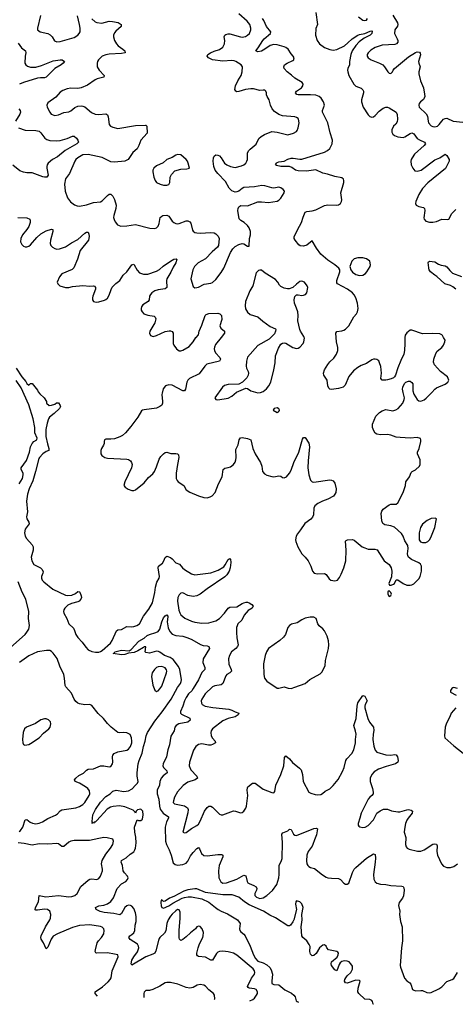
# Model space of a CAD drawing. Header units: inches. Extents: x 1449094 to 1618372, y 389908 to 534307.
# Tile 148 of 256: x 1521086 to 1526066, y 392387 to 403627. Entities that reach past the tile are written whole.
import ezdxf

# ---------------------------------------------------------------- set-up
doc = ezdxf.new("R2010")
doc.units = ezdxf.units.IN
doc.header["$MEASUREMENT"] = 0
doc.layers.add('B5329', color=7, linetype='Continuous')
doc.layers.add('B5420', color=7, linetype='Continuous')

msp = doc.modelspace()

# ---------------------------------------------------------------- linework, layer by layer
at = {"layer": 'B5329', "color": 5}
for points, elevation in [([(1523388, 400000), (1523323, 399917), (1523313, 399890), (1523311, 399870), (1523314, 399850), (1523325, 399825), (1523374, 399770), (1523382, 399750), (1523371, 399730), (1523227, 399693), (1523203, 399670), (1523137, 399583), (1523029, 399530), (1523010, 399510), (1522998, 399490), (1522982, 399410), (1522970, 399390), (1522950, 399390), (1522830, 399454), (1522790, 399460), (1522754, 399446), (1522728, 399412), (1522715, 399365), (1522712, 399348), (1522720, 399270), (1522718, 399250), (1522710, 399228), (1522690, 399210), (1522650, 399191), (1522508, 399172), (1522492, 399168), (1522480, 399160), (1522437, 399090), (1522358, 398982), (1522297, 398910), (1522261, 398879), (1522230, 398863), (1522170, 398843), (1522130, 398838), (1522070, 398838), (1522056, 398830), (1522051, 398810), (1522052, 398788), (1522046, 398770), (1522020, 398730), (1522014, 398710), (1522015, 398670), (1522025, 398650), (1522059, 398630), (1522090, 398621), (1522310, 398610), (1522330, 398605), (1522353, 398590), (1522365, 398570), (1522371, 398550), (1522365, 398510), (1522287, 398350), (1522278, 398310), (1522292, 398290), (1522327, 398267), (1522370, 398251), (1522390, 398251), (1522410, 398261), (1522510, 398339), (1522560, 398400), (1522610, 398444), (1522627, 398470), (1522650, 398521), (1522680, 398610), (1522699, 398641), (1522729, 398671), (1522750, 398684), (1522770, 398689), (1522816, 398676), (1522870, 398676), (1522890, 398670), (1522900, 398660), (1522906, 398630), (1522889, 398550), (1522877, 398450), (1522877, 398390), (1522885, 398365), (1522899, 398350), (1522963, 398310), (1522990, 398259), (1523030, 398233), (1523131, 398190), (1523190, 398172), (1523230, 398168), (1523262, 398178), (1523288, 398192), (1523321, 398230), (1523358, 398330), (1523400, 398410), (1523414, 398490), (1523430, 398506), (1523470, 398513), (1523496, 398524), (1523530, 398550), (1523550, 398574), (1523559, 398601), (1523562, 398630), (1523559, 398722), (1523585, 398775), (1523596, 398830), (1523610, 398853), (1523630, 398856), (1523690, 398845), (1523730, 398830), (1523750, 398730), (1523780, 398670), (1523839, 398570), (1523853, 398530), (1523862, 398470), (1523883, 398443), (1523910, 398426), (1523969, 398411), (1523990, 398408), (1524050, 398421), (1524070, 398414), (1524090, 398399), (1524110, 398397), (1524136, 398410), (1524170, 398450), (1524190, 398484), (1524221, 398570), (1524279, 398690), (1524321, 398839), (1524330, 398858), (1524350, 398856), (1524390, 398793), (1524400, 398750), (1524384, 398590), (1524381, 398510), (1524390, 398431), (1524410, 398370), (1524430, 398352), (1524450, 398347), (1524630, 398372), (1524650, 398370), (1524670, 398362), (1524690, 398335), (1524704, 398270), (1524699, 398230), (1524690, 398210), (1524672, 398188), (1524610, 398154), (1524548, 398132), (1524495, 398105), (1524462, 398078), (1524450, 398050), (1524445, 397975), (1524434, 397946), (1524415, 397925), (1524346, 397874), (1524298, 397802), (1524261, 397759), (1524246, 397730), (1524240, 397690), (1524242, 397670), (1524264, 397610), (1524310, 397530), (1524350, 397490), (1524382, 397450), (1524414, 397390), (1524434, 397330), (1524454, 397310), (1524490, 397301), (1524570, 397306), (1524590, 397293), (1524623, 397243), (1524642, 397230), (1524690, 397221), (1524719, 397230), (1524742, 397258), (1524762, 397298), (1524792, 397368), (1524814, 397450), (1524819, 397570), (1524810, 397672), (1524818, 397682), (1524832, 397688), (1524890, 397693), (1524910, 397686), (1525003, 397610), (1525030, 397596), (1525070, 397584), (1525144, 397584), (1525173, 397573), (1525251, 397450), (1525310, 397407), (1525333, 397370), (1525342, 397330), (1525335, 397265), (1525306, 397190), (1525312, 397172), (1525332, 397172), (1525359, 397181), (1525370, 397192), (1525390, 397231), (1525410, 397231), (1525470, 397190), (1525510, 397173), (1525550, 397170), (1525570, 397175), (1525590, 397186), (1525624, 397216), (1525650, 397245), (1525664, 397270), (1525678, 397330), (1525681, 397370), (1525678, 397390), (1525667, 397410), (1525650, 397425), (1525565, 397465), (1525532, 397492), (1525523, 397510), (1525520, 397530), (1525527, 397590), (1525523, 397623), (1525490, 397676), (1525470, 397730), (1525450, 397760), (1525370, 397832), (1525330, 397848), (1525259, 397859), (1525236, 397876), (1525225, 397905), (1525219, 397990), (1525225, 398015), (1525240, 398040), (1525310, 398090), (1525330, 398097), (1525390, 398097), (1525410, 398111), (1525470, 398230), (1525498, 398310), (1525502, 398350), (1525542, 398410), (1525562, 398458), (1525572, 398470), (1525611, 398489), (1525656, 398530), (1525663, 398550), (1525663, 398603), (1525632, 398670), (1525632, 398688), (1525654, 398730), (1525672, 398812), (1525672, 398832), (1525666, 398846), (1525630, 398857), (1525550, 398850), (1525436, 398856), (1525390, 398862), (1525330, 398882), (1525290, 398890), (1525210, 398889), (1525170, 398895), (1525148, 398908), (1525133, 398933), (1525120, 398970), (1525120, 399010), (1525158, 399102), (1525198, 399142), (1525230, 399160), (1525270, 399175), (1525350, 399163), (1525387, 399173), (1525414, 399190), (1525465, 399250), (1525481, 399290), (1525484, 399310), (1525469, 399370), (1525464, 399410), (1525467, 399430), (1525485, 399475), (1525502, 399490), (1525530, 399499), (1525550, 399499), (1525570, 399485), (1525579, 399470), (1525582, 399390), (1525591, 399350), (1525631, 399290), (1525650, 399276), (1525670, 399272), (1525710, 399289), (1525733, 399307), (1525797, 399370), (1525830, 399410), (1525850, 399426), (1525950, 399467), (1525982, 399490), (1525990, 399510), (1525975, 399550), (1525897, 399610), (1525828, 399688), (1525816, 399716), (1525819, 399750), (1525843, 399817), (1525859, 399841), (1525910, 399886), (1525930, 399910), (1525947, 399950), (1525948, 399970), (1525931, 400000)], 620), ([(1522841, 400000), (1522839, 399930), (1522848, 399910), (1522880, 399870), (1522910, 399847), (1522930, 399847), (1522950, 399854), (1523025, 399895), (1523070, 399950), (1523101, 399999), (1523102, 400000)], 620), ([(1523958, 400000), (1523940, 399980), (1523810, 399909), (1523690, 399773), (1523678, 399730), (1523675, 399670), (1523679, 399650), (1523699, 399610), (1523703, 399590), (1523699, 399570), (1523681, 399539), (1523633, 399487), (1523593, 399467), (1523470, 399464), (1523429, 399451), (1523406, 399430), (1523318, 399310), (1523330, 399292), (1523350, 399286), (1523470, 399305), (1523510, 399328), (1523566, 399374), (1523670, 399419), (1523690, 399416), (1523730, 399390), (1523810, 399368), (1523838, 399370), (1523870, 399384), (1523906, 399414), (1523934, 399446), (1523958, 399490), (1523991, 399630), (1524005, 399710), (1524012, 399790), (1524043, 399877), (1524070, 399921), (1524090, 399935), (1524110, 399939), (1524130, 399933), (1524210, 399885), (1524250, 399875), (1524270, 399878), (1524290, 399888), (1524327, 399930), (1524336, 399950), (1524341, 399990), (1524337, 400000)], 640), ([(1525489, 400000), (1525487, 399990), (1525490, 399930), (1525486, 399850), (1525478, 399810), (1525442, 399738), (1525407, 399653), (1525384, 399570), (1525372, 399550), (1525360, 399540), (1525333, 399527), (1525290, 399514), (1525270, 399510), (1525229, 399510), (1525215, 399530), (1525222, 399590), (1525213, 399667), (1525201, 399710), (1525190, 399732), (1525170, 399748), (1525150, 399752), (1525130, 399751), (1525110, 399743), (1525050, 399702), (1524990, 399679), (1524950, 399657), (1524901, 399619), (1524847, 399553), (1524805, 399455), (1524783, 399430), (1524730, 399416), (1524650, 399406), (1524630, 399410), (1524620, 399420), (1524610, 399448), (1524601, 399510), (1524563, 399570), (1524558, 399590), (1524570, 399630), (1524607, 399690), (1524630, 399720), (1524677, 399763), (1524706, 399810), (1524723, 399850), (1524724, 399884), (1524707, 399950), (1524704, 400000)], 620), ([(1521048, 399648), (1521113, 399550), (1521158, 399498), (1521170, 399472), (1521190, 399454), (1521210, 399474), (1521230, 399472), (1521290, 399398), (1521298, 399378), (1521315, 399355), (1521366, 399310), (1521394, 399270), (1521394, 399250), (1521424, 399224), (1521450, 399225), (1521490, 399238), (1521509, 399251), (1521530, 399251), (1521550, 399222), (1521552, 399210), (1521542, 399190), (1521480, 399130), (1521429, 399091), (1521416, 399070), (1521399, 399021), (1521385, 398950), (1521385, 398870), (1521404, 398784), (1521421, 398730), (1521420, 398710), (1521390, 398698), (1521350, 398669), (1521312, 398630), (1521304, 398616), (1521268, 398470), (1521236, 398364), (1521195, 398270), (1521174, 398210), (1521165, 398130), (1521175, 398010), (1521166, 397950), (1521170, 397927), (1521193, 397890), (1521195, 397870), (1521150, 397812), (1521142, 397770), (1521150, 397730), (1521164, 397704), (1521228, 397630), (1521239, 397610), (1521240, 397570), (1521217, 397490), (1521225, 397450), (1521250, 397406), (1521324, 397370), (1521345, 397350), (1521355, 397325), (1521353, 397310), (1521335, 397270), (1521335, 397250), (1521344, 397230), (1521361, 397210), (1521465, 397125), (1521610, 397056), (1521630, 397052), (1521682, 397058), (1521723, 397077), (1521750, 397099), (1521770, 397095), (1521773, 397090), (1521791, 397049), (1521793, 397030), (1521785, 397010), (1521767, 396990), (1521750, 396981), (1521677, 396963), (1521638, 396942), (1521604, 396910), (1521592, 396890), (1521588, 396870), (1521592, 396850), (1521624, 396790), (1521649, 396730), (1521701, 396681), (1521715, 396655), (1521730, 396609), (1521750, 396575), (1521799, 396519), (1521842, 396462), (1521870, 396433), (1521910, 396414), (1521954, 396406), (1521990, 396407), (1522010, 396413), (1522030, 396426), (1522123, 396510), (1522142, 396538), (1522192, 396650), (1522210, 396662), (1522250, 396664), (1522310, 396700), (1522370, 396695), (1522390, 396699), (1522425, 396710), (1522455, 396730), (1522503, 396817), (1522564, 396896), (1522605, 396970), (1522633, 397087), (1522639, 397150), (1522656, 397204), (1522682, 397250), (1522686, 397270), (1522670, 397370), (1522673, 397387), (1522718, 397422), (1522736, 397450), (1522751, 397489), (1522770, 397501), (1522810, 397487), (1522831, 397471), (1522870, 397425), (1522914, 397410), (1522949, 397369), (1522970, 397352), (1523050, 397301), (1523090, 397288), (1523273, 397313), (1523357, 397343), (1523419, 397381), (1523437, 397403), (1523470, 397465), (1523490, 397477), (1523496, 397470), (1523500, 397430), (1523493, 397370), (1523480, 397330), (1523455, 397290), (1523430, 397266), (1523230, 397130), (1523151, 397069), (1523112, 397048), (1523070, 397042), (1523010, 397052), (1522950, 397082), (1522930, 397080), (1522910, 397062), (1522895, 397030), (1522891, 396990), (1522906, 396886), (1522916, 396856), (1522930, 396832), (1522976, 396796), (1523050, 396760), (1523090, 396749), (1523170, 396737), (1523250, 396741), (1523330, 396766), (1523370, 396789), (1523429, 396850), (1523470, 396909), (1523490, 396922), (1523570, 396923), (1523630, 396962), (1523650, 396971), (1523676, 396976), (1523690, 396976), (1523710, 396968), (1523741, 396950), (1523757, 396930), (1523743, 396910), (1523699, 396881), (1523652, 396830), (1523624, 396770), (1523581, 396730), (1523571, 396709), (1523566, 396690), (1523563, 396630), (1523567, 396570), (1523583, 396490), (1523581, 396479), (1523578, 396470), (1523558, 396450), (1523508, 396410), (1523485, 396370), (1523473, 396330), (1523476, 396270), (1523504, 396210), (1523508, 396190), (1523490, 396170), (1523455, 396150), (1523443, 396137), (1523410, 396048), (1523388, 396032), (1523318, 396022), (1523290, 396010), (1523208, 395932), (1523168, 395870), (1523162, 395850), (1523164, 395824), (1523171, 395810), (1523207, 395790), (1523295, 395775), (1523476, 395756), (1523510, 395746), (1523550, 395724), (1523591, 395710), (1523585, 395690), (1523551, 395670), (1523470, 395650), (1523410, 395622), (1523290, 395530), (1523276, 395510), (1523270, 395490), (1523276, 395450), (1523290, 395423), (1523320, 395390), (1523325, 395370), (1523289, 395351), (1523270, 395346), (1523245, 395345), (1523170, 395360), (1523130, 395353), (1523100, 395330), (1523073, 395287), (1523027, 395150), (1523023, 395110), (1523043, 395063), (1523113, 394990), (1523119, 394970), (1523091, 394950), (1523010, 394924), (1522954, 394886), (1522889, 394811), (1522855, 394750), (1522843, 394710), (1522842, 394690), (1522856, 394676), (1522971, 394651), (1523004, 394630), (1523013, 394610), (1523008, 394572), (1522952, 394350), (1522970, 394345), (1522990, 394348), (1523050, 394394), (1523110, 394426), (1523130, 394442), (1523150, 394477), (1523199, 394590), (1523230, 394632), (1523250, 394647), (1523270, 394648), (1523290, 394637), (1523370, 394559), (1523390, 394551), (1523410, 394551), (1523530, 394595), (1523553, 394593), (1523610, 394571), (1523630, 394576), (1523650, 394591), (1523670, 394625), (1523678, 394650), (1523693, 394770), (1523687, 394833), (1523690, 394858), (1523696, 394870), (1523749, 394910), (1523778, 394910), (1523870, 394844), (1523970, 394803), (1523990, 394801), (1524003, 394817), (1524016, 394890), (1524072, 395010), (1524104, 395110), (1524115, 395205), (1524130, 395224), (1524170, 395190), (1524206, 395146), (1524283, 395083), (1524302, 395062), (1524318, 395010), (1524328, 394930), (1524390, 394807), (1524415, 394795), (1524463, 394783), (1524490, 394779), (1524530, 394781), (1524548, 394792), (1524579, 394821), (1524632, 394848), (1524670, 394884), (1524726, 394954), (1524776, 395044), (1524796, 395090), (1524816, 395170), (1524825, 395190), (1524884, 395250), (1524905, 395290), (1524926, 395370), (1524924, 395410), (1524931, 395470), (1524926, 395506), (1524907, 395570), (1524931, 395650), (1524943, 395790), (1524951, 395830), (1525010, 395912), (1525030, 395906), (1525059, 395850), (1525035, 395810), (1525031, 395790), (1525032, 395770), (1525064, 395650), (1525086, 395606), (1525132, 395550), (1525134, 395514), (1525126, 395470), (1525123, 395410), (1525134, 395334), (1525148, 395288), (1525170, 395264), (1525270, 395236), (1525328, 395232), (1525370, 395239), (1525390, 395235), (1525404, 395210), (1525414, 395170), (1525407, 395150), (1525381, 395130), (1525277, 395103), (1525189, 395071), (1525139, 395041), (1525112, 395010), (1525094, 394970), (1525093, 394930), (1525120, 394850), (1525128, 394810), (1525125, 394790), (1525113, 394770), (1525087, 394750), (1525070, 394729), (1524991, 394570), (1524976, 394510), (1524954, 394450), (1524956, 394430), (1524962, 394422), (1524974, 394414), (1525010, 394406), (1525034, 394410), (1525070, 394428), (1525130, 394493), (1525170, 394570), (1525205, 394595), (1525245, 394615), (1525290, 394615), (1525336, 394597), (1525410, 394582), (1525430, 394582), (1525510, 394607), (1525530, 394609), (1525562, 394602), (1525576, 394590), (1525572, 394570), (1525527, 394513), (1525513, 394487), (1525498, 394450), (1525485, 394385), (1525483, 394350), (1525502, 394290), (1525498, 394210), (1525503, 394183), (1525515, 394170), (1525538, 394158), (1525635, 394135), (1525670, 394134), (1525710, 394150), (1525810, 394215), (1525830, 394220), (1525850, 394215), (1525857, 394197), (1525855, 394130), (1525861, 394090), (1525908, 393990), (1525930, 393965), (1525950, 393955), (1525970, 393950), (1526010, 393950), (1526050, 393959), (1526090, 393990)], 580), ([(1521082, 398330), (1521117, 398390), (1521127, 398430), (1521125, 398450), (1521105, 398490), (1521104, 398510), (1521165, 398595), (1521197, 398690), (1521211, 398749), (1521230, 398790), (1521250, 398811), (1521281, 398830), (1521284, 398836), (1521287, 398850), (1521258, 398910), (1521259, 398970), (1521241, 399070), (1521192, 399230), (1521103, 399423), (1521048, 399508)], 580), ([(1520982, 396458), (1521150, 396610), (1521170, 396633), (1521191, 396670), (1521199, 396710), (1521187, 396790), (1521192, 396872), (1521155, 397010), (1521115, 397090), (1521070, 397210)], 580), ([(1523718, 392428), (1523750, 392441), (1523770, 392458), (1523794, 392490), (1523804, 392510), (1523806, 392530), (1523790, 392555), (1523770, 392565), (1523711, 392571), (1523699, 392579), (1523692, 392590), (1523735, 392685), (1523769, 392730), (1523775, 392750), (1523772, 392770), (1523756, 392790), (1523570, 392949), (1523530, 392970), (1523470, 392987), (1523407, 392993), (1523370, 392990), (1523350, 392980), (1523335, 392965), (1523290, 392892), (1523270, 392890), (1523210, 392925), (1523131, 392931), (1523119, 392939), (1523112, 392950), (1523113, 392970), (1523127, 393033), (1523142, 393078), (1523180, 393150), (1523185, 393170), (1523187, 393207), (1523172, 393250), (1523150, 393276), (1523130, 393278), (1523111, 393270), (1523096, 393250), (1523038, 393202), (1522990, 393155), (1522950, 393125), (1522930, 393116), (1522921, 393121), (1522912, 393132), (1522910, 393146), (1522909, 393230), (1522921, 393370), (1522919, 393439), (1522910, 393465), (1522890, 393467), (1522870, 393455), (1522830, 393417), (1522810, 393394), (1522784, 393350), (1522767, 393310), (1522756, 393224), (1522742, 393198), (1522690, 393151), (1522678, 393130), (1522643, 392997), (1522630, 392972), (1522610, 392958), (1522530, 392930), (1522370, 392833), (1522360, 392850), (1522368, 392890), (1522391, 392930), (1522435, 392985), (1522450, 393030), (1522446, 393050), (1522432, 393072), (1522350, 393126), (1522336, 393150), (1522346, 393170), (1522370, 393182), (1522390, 393202), (1522402, 393230), (1522406, 393290), (1522417, 393330), (1522419, 393390), (1522411, 393430), (1522390, 393480), (1522370, 393508), (1522355, 393515), (1522330, 393517), (1522310, 393511), (1522288, 393490), (1522250, 393422), (1522230, 393408), (1522162, 393422), (1522053, 393433), (1522005, 393445), (1521959, 393470), (1521953, 393490), (1521991, 393509), (1522050, 393519), (1522090, 393533), (1522130, 393560), (1522159, 393601), (1522199, 393710), (1522250, 393761), (1522299, 393790), (1522318, 393810), (1522325, 393830), (1522320, 393850), (1522286, 393886), (1522270, 393910), (1522263, 393970), (1522248, 394010), (1522250, 394025), (1522252, 394030), (1522303, 394057), (1522350, 394102), (1522390, 394127), (1522404, 394150), (1522411, 394170), (1522419, 394230), (1522416, 394296), (1522403, 394350), (1522398, 394410), (1522430, 394491), (1522445, 394485), (1522470, 394486), (1522490, 394501), (1522498, 394550), (1522493, 394593), (1522484, 394604), (1522470, 394613), (1522435, 394605), (1522419, 394590), (1522410, 394569), (1522403, 394583), (1522382, 394602), (1522290, 394642), (1522229, 394651), (1522155, 394645), (1522123, 394637), (1522086, 394614), (1521970, 394485), (1521950, 394467), (1521936, 394464), (1521930, 394455), (1521922, 394458), (1521910, 394449), (1521918, 394462), (1521915, 394475), (1521924, 394550), (1521952, 394610), (1522010, 394693), (1522070, 394759), (1522119, 394790), (1522150, 394818), (1522190, 394830), (1522276, 394816), (1522330, 394824), (1522372, 394848), (1522409, 394890), (1522435, 394910), (1522440, 394930), (1522430, 394990), (1522430, 395030), (1522440, 395130), (1522451, 395170), (1522485, 395255), (1522500, 395330), (1522521, 395390), (1522533, 395450), (1522546, 395490), (1522630, 395619), (1522716, 395724), (1522818, 395870), (1522890, 396005), (1522926, 396050), (1522934, 396070), (1522935, 396090), (1522917, 396210), (1522901, 396241), (1522841, 396321), (1522806, 396346), (1522741, 396370), (1522690, 396408), (1522674, 396414), (1522650, 396417), (1522570, 396397), (1522530, 396402), (1522522, 396410), (1522527, 396467), (1522510, 396469), (1522501, 396459), (1522438, 396422), (1522396, 396404), (1522330, 396395), (1522290, 396379), (1522250, 396376), (1522155, 396390), (1522166, 396394), (1522174, 396410), (1522250, 396429), (1522337, 396423), (1522362, 396438), (1522447, 396533), (1522510, 396566), (1522544, 396596), (1522570, 396610), (1522642, 396630), (1522670, 396643), (1522690, 396670), (1522710, 396751), (1522730, 396799), (1522750, 396822), (1522770, 396831), (1522779, 396819), (1522780, 396810), (1522772, 396752), (1522784, 396684), (1522801, 396641), (1522830, 396612), (1522870, 396596), (1522950, 396590), (1523010, 396570), (1523055, 396550), (1523153, 396493), (1523183, 396483), (1523230, 396478), (1523250, 396471), (1523258, 396450), (1523182, 396330), (1523181, 396290), (1523203, 396230), (1523201, 396210), (1523170, 396173), (1523132, 396090), (1523070, 395992), (1523053, 395967), (1523016, 395930), (1522990, 395890), (1522970, 395850), (1522951, 395789), (1522923, 395730), (1522926, 395710), (1522938, 395698), (1523033, 395653), (1523034, 395630), (1523010, 395607), (1522905, 395590), (1522874, 395570), (1522861, 395550), (1522851, 395509), (1522814, 395446), (1522799, 395350), (1522780, 395290), (1522765, 395210), (1522725, 395130), (1522724, 395110), (1522731, 395090), (1522770, 395050), (1522773, 395030), (1522725, 394995), (1522704, 394970), (1522690, 394930), (1522684, 394890), (1522659, 394830), (1522659, 394790), (1522678, 394730), (1522684, 394650), (1522694, 394614), (1522728, 394568), (1522787, 394527), (1522788, 394510), (1522766, 394470), (1522751, 394409), (1522754, 394250), (1522765, 394210), (1522797, 394150), (1522819, 394090), (1522841, 394001), (1522863, 393983), (1522890, 393975), (1522950, 393984), (1522990, 393999), (1523010, 394021), (1523040, 394080), (1523070, 394121), (1523110, 394165), (1523130, 394178), (1523142, 394162), (1523163, 394110), (1523190, 394087), (1523230, 394083), (1523350, 394098), (1523396, 394096), (1523408, 394088), (1523408, 394070), (1523367, 393970), (1523358, 393910), (1523364, 393830), (1523385, 393785), (1523410, 393770), (1523450, 393772), (1523570, 393816), (1523650, 393859), (1523670, 393855), (1523685, 393790), (1523695, 393775), (1523710, 393764), (1523764, 393744), (1523788, 393728), (1523796, 393710), (1523793, 393690), (1523774, 393650), (1523776, 393630), (1523794, 393610), (1523830, 393594), (1523870, 393601), (1523912, 393628), (1523976, 393684), (1524024, 393756), (1524050, 393831), (1524054, 393870), (1524051, 393950), (1524054, 393970), (1524081, 394030), (1524085, 394050), (1524092, 394232), (1524082, 394330), (1524095, 394345), (1524152, 394368), (1524170, 394386), (1524190, 394382), (1524216, 394330), (1524230, 394318), (1524250, 394313), (1524450, 394393), (1524478, 394398), (1524490, 394391), (1524480, 394320), (1524455, 394265), (1524439, 394210), (1524429, 394190), (1524384, 394130), (1524369, 394090), (1524365, 394025), (1524370, 393990), (1524381, 393970), (1524390, 393959), (1524410, 393947), (1524455, 393935), (1524546, 393866), (1524590, 393839), (1524610, 393831), (1524650, 393825), (1524730, 393823), (1524753, 393813), (1524791, 393770), (1524810, 393759), (1524830, 393759), (1524850, 393771), (1524890, 393891), (1524911, 393929), (1524929, 393950), (1525050, 394054), (1525130, 394103), (1525150, 394098), (1525154, 394054), (1525150, 394010), (1525130, 393870), (1525136, 393816), (1525150, 393784), (1525170, 393770), (1525210, 393759), (1525270, 393756), (1525330, 393742), (1525455, 393735), (1525470, 393730), (1525478, 393718), (1525482, 393690), (1525474, 393626), (1525462, 393598), (1525425, 393550), (1525415, 393515), (1525431, 393451), (1525428, 393410), (1525438, 393330), (1525457, 393270), (1525464, 393110), (1525452, 393030), (1525435, 392830), (1525438, 392810), (1525484, 392684), (1525510, 392653), (1525547, 392630), (1525558, 392618), (1525577, 392557), (1525585, 392550), (1525610, 392540), (1525670, 392545), (1525690, 392543), (1525740, 392520), (1525770, 392516), (1525790, 392521), (1525877, 392563), (1525910, 392585), (1525970, 392647), (1526030, 392670), (1526050, 392683), (1526092, 392748)], 560), ([(1521081, 394359), (1521094, 394370), (1521123, 394410), (1521150, 394494), (1521170, 394497), (1521207, 394467), (1521233, 394453), (1521270, 394448), (1521310, 394454), (1521347, 394470), (1521410, 394509), (1521496, 394544), (1521519, 394561), (1521550, 394595), (1521570, 394608), (1521730, 394629), (1521770, 394644), (1521810, 394667), (1521832, 394690), (1521879, 394770), (1521887, 394790), (1521885, 394825), (1521867, 394850), (1521838, 394870), (1521770, 394911), (1521721, 394930), (1521712, 394950), (1521727, 394970), (1521763, 394997), (1521815, 395025), (1521850, 395060), (1521870, 395071), (1521930, 395076), (1522010, 395108), (1522048, 395108), (1522110, 395097), (1522130, 395102), (1522148, 395130), (1522152, 395152), (1522149, 395211), (1522153, 395230), (1522167, 395250), (1522210, 395268), (1522310, 395287), (1522330, 395298), (1522354, 395330), (1522367, 395370), (1522368, 395390), (1522366, 395430), (1522350, 395466), (1522310, 395485), (1522270, 395490), (1522230, 395487), (1522210, 395491), (1522190, 395504), (1522131, 395550), (1522090, 395592), (1522045, 395650), (1521985, 395705), (1521910, 395797), (1521890, 395808), (1521830, 395807), (1521770, 395818), (1521750, 395826), (1521730, 395843), (1521710, 395870), (1521680, 395940), (1521614, 396010), (1521606, 396026), (1521600, 396110), (1521591, 396150), (1521545, 396245), (1521514, 396334), (1521470, 396397), (1521450, 396414), (1521430, 396424), (1521393, 396427), (1521290, 396411), (1521190, 396366), (1521085, 396290)], 580), ([(1526090, 395992), (1526050, 396005), (1526039, 396001), (1526025, 395990), (1526011, 395970), (1526011, 395950), (1526074, 395914)], 620), ([(1526073, 395770), (1526018, 395710), (1526003, 395670), (1525965, 395595), (1525950, 395550), (1525942, 395450), (1525946, 395430), (1526050, 395338), (1526154, 395254)], 620), ([(1521977, 392480), (1521949, 392510), (1521949, 392530), (1522034, 392586), (1522098, 392642), (1522122, 392670), (1522131, 392689), (1522145, 392770), (1522213, 392930), (1522209, 392950), (1522170, 392960), (1522090, 392973), (1521970, 392969), (1521956, 392976), (1521950, 392990), (1521952, 393010), (1521973, 393090), (1521987, 393113), (1522023, 393150), (1522048, 393190), (1522054, 393230), (1522047, 393250), (1522030, 393267), (1522010, 393275), (1521890, 393292), (1521770, 393288), (1521690, 393265), (1521518, 393190), (1521470, 393163), (1521448, 393132), (1521410, 393039), (1521390, 393019), (1521359, 393090), (1521332, 393130), (1521328, 393150), (1521334, 393170), (1521382, 393270), (1521432, 393350), (1521440, 393370), (1521444, 393410), (1521433, 393450), (1521405, 393470), (1521370, 393473), (1521290, 393460), (1521270, 393460), (1521265, 393465), (1521268, 393490), (1521302, 393558), (1521310, 393630), (1521385, 393615), (1521530, 393628), (1521650, 393612), (1521683, 393617), (1521717, 393630), (1521744, 393650), (1521786, 393730), (1521870, 393804), (1521890, 393815), (1521910, 393819), (1521967, 393813), (1521990, 393822), (1522011, 393849), (1522034, 393910), (1522033, 393930), (1522020, 393990), (1522028, 394030), (1522070, 394102), (1522126, 394170), (1522152, 394210), (1522160, 394250), (1522150, 394270), (1522087, 394287), (1522050, 394290), (1521990, 394281), (1521884, 394256), (1521710, 394257), (1521670, 394248), (1521650, 394238), (1521590, 394187), (1521570, 394187), (1521530, 394220), (1521510, 394224), (1521410, 394214), (1521310, 394219), (1521230, 394204), (1521136, 394224), (1521070, 394231)], 580), ([(1525129, 392387), (1525128, 392390), (1525118, 392418), (1525110, 392431), (1525090, 392443), (1525030, 392445), (1524964, 392510), (1524951, 392530), (1524955, 392570), (1524978, 392650), (1524970, 392658), (1524930, 392661), (1524830, 392626), (1524810, 392631), (1524800, 392650), (1524804, 392670), (1524813, 392690), (1524829, 392711), (1524870, 392750), (1524890, 392789), (1524890, 392822), (1524873, 392850), (1524851, 392870), (1524830, 392880), (1524797, 392883), (1524770, 392876), (1524750, 392861), (1524738, 392842), (1524712, 392768), (1524690, 392779), (1524652, 392830), (1524645, 392850), (1524649, 392870), (1524715, 392925), (1524727, 392950), (1524731, 392971), (1524723, 392983), (1524710, 392991), (1524618, 393010), (1524597, 393030), (1524590, 393051), (1524570, 393066), (1524550, 393062), (1524515, 393030), (1524474, 392966), (1524450, 392944), (1524430, 392940), (1524410, 392958), (1524404, 392990), (1524405, 393045), (1524395, 393070), (1524369, 393110), (1524322, 393150), (1524311, 393170), (1524305, 393270), (1524315, 393350), (1524312, 393412), (1524327, 393490), (1524313, 393533), (1524290, 393557), (1524252, 393568), (1524242, 393558), (1524240, 393530), (1524251, 393470), (1524219, 393350), (1524210, 393328), (1524182, 393290), (1524170, 393282), (1524150, 393282), (1524010, 393375), (1523946, 393406), (1523873, 393450), (1523710, 393522), (1523655, 393555), (1523590, 393608), (1523516, 393636), (1523410, 393636), (1523210, 393662), (1523110, 393706), (1523090, 393706), (1523008, 393692), (1522962, 393678), (1522850, 393618), (1522800, 393600), (1522750, 393565), (1522730, 393562), (1522710, 393581), (1522704, 393576), (1522700, 393550), (1522702, 393510), (1522711, 393491), (1522730, 393483), (1522790, 393510), (1522838, 393542), (1522942, 393598), (1522970, 393606), (1523014, 393614), (1523050, 393613), (1523169, 393590), (1523250, 393554), (1523326, 393490), (1523357, 393470), (1523389, 393450), (1523461, 393421), (1523576, 393350), (1523607, 393310), (1523599, 393250), (1523603, 393230), (1523614, 393214), (1523648, 393188), (1523663, 393170), (1523721, 393050), (1523758, 392950), (1523781, 392910), (1523810, 392880), (1523870, 392861), (1523910, 392838), (1523945, 392805), (1523961, 392781), (1523975, 392730), (1523967, 392650), (1523970, 392624), (1523990, 392611), (1524050, 392608), (1524118, 392550), (1524194, 392514), (1524221, 392490), (1524234, 392470), (1524246, 392426), (1524257, 392417), (1524273, 392412)], 540), ([(1523314, 392440), (1523317, 392450), (1523314, 392490), (1523303, 392510), (1523250, 392550), (1523210, 392592), (1523190, 392604), (1523148, 392612), (1523115, 392605), (1523070, 392578), (1523030, 392571), (1522990, 392580), (1522896, 392616), (1522810, 392634), (1522770, 392635), (1522750, 392630), (1522690, 392593), (1522610, 392556), (1522570, 392546), (1522530, 392544), (1522510, 392524), (1522504, 392510), (1522505, 392464)], 580)]:
    msp.add_lwpolyline(points, dxfattribs=dict(at, elevation=elevation))
for points, elevation in [([(1524030, 399195), (1523994, 399190), (1523982, 399170), (1524030, 399142), (1524046, 399150), (1524056, 399164), (1524058, 399170), (1524050, 399186)], 640), ([(1525837, 397937), (1525790, 397931), (1525744, 397910), (1525690, 397866), (1525669, 397829), (1525654, 397770), (1525651, 397690), (1525667, 397667), (1525690, 397658), (1525730, 397660), (1525750, 397668), (1525770, 397688), (1525786, 397714), (1525831, 397830), (1525849, 397929)], 620), ([(1525310, 397106), (1525298, 397102), (1525294, 397090), (1525294, 397070), (1525310, 397042), (1525330, 397054), (1525338, 397070), (1525330, 397086)], 620), ([(1524407, 396807), (1524350, 396794), (1524310, 396777), (1524259, 396741), (1524195, 396725), (1524172, 396710), (1524153, 396687), (1524124, 396610), (1524103, 396577), (1524061, 396539), (1523931, 396449), (1523908, 396412), (1523893, 396367), (1523875, 396275), (1523876, 396150), (1523886, 396110), (1523910, 396075), (1524030, 395997), (1524050, 395995), (1524110, 396012), (1524155, 395995), (1524190, 395992), (1524230, 396007), (1524350, 396049), (1524404, 396096), (1524521, 396159), (1524541, 396179), (1524580, 396250), (1524582, 396310), (1524616, 396450), (1524619, 396490), (1524616, 396536), (1524600, 396590), (1524571, 396650), (1524552, 396672), (1524508, 396708), (1524495, 396730), (1524475, 396790), (1524450, 396805)], 620), ([(1522710, 396241), (1522670, 396238), (1522650, 396230), (1522626, 396210), (1522601, 396170), (1522592, 396130), (1522609, 396030), (1522630, 395973), (1522650, 395957), (1522670, 395964), (1522690, 395987), (1522710, 396019), (1522766, 396170), (1522768, 396190), (1522765, 396205), (1522750, 396227)], 580), ([(1521390, 395645), (1521370, 395645), (1521330, 395634), (1521268, 395592), (1521166, 395550), (1521141, 395530), (1521126, 395490), (1521119, 395410), (1521121, 395370), (1521131, 395351), (1521144, 395344), (1521170, 395348), (1521190, 395351), (1521210, 395362), (1521310, 395427), (1521358, 395482), (1521421, 395530), (1521436, 395550), (1521444, 395590), (1521438, 395610), (1521415, 395635)], 620)]:
    msp.add_lwpolyline(points, close=True, dxfattribs=dict(at, elevation=elevation))
at = {"layer": 'B5420', "color": 5}
for points, elevation in [([(1521326, 403674), (1521290, 403530), (1521291, 403510), (1521321, 403490), (1521408, 403468), (1521435, 403455), (1521458, 403430), (1521485, 403385), (1521510, 403373), (1521550, 403379), (1521710, 403425), (1521750, 403449), (1521768, 403470), (1521776, 403490), (1521777, 403530), (1521772, 403570), (1521749, 403670)], 640), ([(1521910, 403638), (1521950, 403602), (1521970, 403594), (1522027, 403587), (1522110, 403609), (1522148, 403608), (1522214, 403594), (1522246, 403570), (1522246, 403550), (1522185, 403495), (1522170, 403476), (1522160, 403450), (1522159, 403430), (1522170, 403390), (1522193, 403350), (1522212, 403330), (1522267, 403290), (1522287, 403270), (1522291, 403250), (1522250, 403240), (1522108, 403232), (1522070, 403225), (1522030, 403210), (1521988, 403170), (1521977, 403150), (1521973, 403130), (1521973, 403090), (1521996, 403050), (1522051, 402990), (1522047, 402970), (1521971, 402951), (1521950, 402942), (1521860, 402880), (1521790, 402850), (1521750, 402841), (1521670, 402844), (1521630, 402836), (1521581, 402819), (1521550, 402798), (1521498, 402742), (1521410, 402677), (1521397, 402650), (1521399, 402630), (1521430, 402571), (1521448, 402550), (1521490, 402533), (1521530, 402539), (1521590, 402566), (1521650, 402576), (1521672, 402588), (1521716, 402624), (1521750, 402640), (1521790, 402644), (1521810, 402640), (1521831, 402631), (1521908, 402568), (1521950, 402549), (1521990, 402543), (1522070, 402553), (1522077, 402550), (1522090, 402539), (1522098, 402518), (1522109, 402429), (1522126, 402410), (1522150, 402398), (1522210, 402384), (1522410, 402419), (1522523, 402423), (1522530, 402421), (1522538, 402410), (1522542, 402330), (1522470, 402250), (1522450, 402189), (1522430, 402154), (1522379, 402110), (1522325, 402030), (1522290, 402011), (1522170, 401999), (1522130, 402003), (1522030, 402052), (1521870, 402086), (1521810, 402083), (1521750, 402050), (1521728, 402030), (1521717, 402010), (1521657, 401870), (1521609, 401810), (1521598, 401750), (1521608, 401670), (1521634, 401594), (1521667, 401547), (1521714, 401514), (1521742, 401502), (1521770, 401498), (1521850, 401513), (1521930, 401538), (1522010, 401548), (1522030, 401560), (1522090, 401621), (1522110, 401634), (1522130, 401635), (1522150, 401614), (1522170, 401574), (1522189, 401510), (1522186, 401470), (1522163, 401390), (1522160, 401370), (1522165, 401345), (1522178, 401318), (1522206, 401286), (1522242, 401270), (1522310, 401272), (1522410, 401289), (1522575, 401245), (1522630, 401244), (1522650, 401251), (1522670, 401270), (1522681, 401299), (1522694, 401370), (1522710, 401384), (1522724, 401390), (1522770, 401396), (1522790, 401385), (1522830, 401326), (1522848, 401310), (1522870, 401301), (1522890, 401297), (1522910, 401299), (1522990, 401330), (1523010, 401329), (1523030, 401319), (1523043, 401303), (1523063, 401223), (1523071, 401211), (1523090, 401199), (1523110, 401192), (1523150, 401190), (1523270, 401199), (1523310, 401193), (1523330, 401182), (1523356, 401156), (1523366, 401130), (1523359, 401050), (1523348, 401030), (1523285, 400975), (1523210, 400898), (1523128, 400850), (1523102, 400830), (1523085, 400810), (1523067, 400770), (1523043, 400670), (1523070, 400582), (1523090, 400567), (1523110, 400568), (1523130, 400575), (1523194, 400606), (1523270, 400618), (1523290, 400628), (1523330, 400659), (1523390, 400740), (1523420, 400790), (1523497, 400970), (1523523, 401010), (1523550, 401039), (1523590, 401061), (1523630, 401071), (1523650, 401067), (1523690, 401043), (1523710, 401042), (1523715, 401130), (1523725, 401170), (1523725, 401210), (1523710, 401250), (1523690, 401277), (1523652, 401310), (1523613, 401333), (1523595, 401355), (1523580, 401450), (1523582, 401470), (1523590, 401491), (1523614, 401506), (1523690, 401502), (1523810, 401546), (1523850, 401548), (1523930, 401540), (1524030, 401556), (1524050, 401568), (1524070, 401591), (1524109, 401650), (1524112, 401670), (1524100, 401690), (1524070, 401708), (1524050, 401713), (1523990, 401705), (1523967, 401707), (1523890, 401729), (1523854, 401734), (1523770, 401717), (1523650, 401710), (1523630, 401701), (1523590, 401670), (1523570, 401660), (1523550, 401657), (1523510, 401672), (1523482, 401702), (1523440, 401780), (1523350, 401871), (1523320, 401910), (1523305, 401950), (1523298, 402010), (1523302, 402050), (1523310, 402070), (1523330, 402084), (1523350, 402082), (1523370, 402071), (1523389, 402050), (1523429, 401989), (1523453, 401970), (1523495, 401950), (1523550, 401940), (1523623, 401957), (1523650, 401970), (1523671, 401990), (1523684, 402010), (1523690, 402030), (1523690, 402102), (1523703, 402130), (1523720, 402150), (1523790, 402205), (1523821, 402270), (1523845, 402295), (1523884, 402316), (1523970, 402349), (1524030, 402344), (1524150, 402314), (1524215, 402330), (1524249, 402350), (1524257, 402363), (1524270, 402392), (1524281, 402450), (1524275, 402490), (1524270, 402499), (1524252, 402512), (1524230, 402518), (1524090, 402530), (1524050, 402544), (1523998, 402578), (1523973, 402610), (1523953, 402650), (1523937, 402710), (1523916, 402750), (1523909, 402770), (1523909, 402790), (1523901, 402810), (1523890, 402821), (1523870, 402824), (1523830, 402818), (1523758, 402838), (1523730, 402839), (1523668, 402828), (1523590, 402806), (1523570, 402804), (1523558, 402810), (1523547, 402830), (1523554, 402870), (1523579, 402930), (1523617, 402990), (1523630, 403030), (1523635, 403090), (1523618, 403110), (1523559, 403150), (1523538, 403158), (1523510, 403160), (1523410, 403152), (1523290, 403168), (1523243, 403190), (1523229, 403210), (1523236, 403230), (1523269, 403250), (1523310, 403269), (1523370, 403287), (1523408, 403312), (1523429, 403350), (1523431, 403390), (1523425, 403430), (1523430, 403450), (1523442, 403458), (1523470, 403467), (1523490, 403466), (1523610, 403432), (1523630, 403429), (1523666, 403434), (1523692, 403450), (1523712, 403470), (1523728, 403510), (1523728, 403530), (1523716, 403570), (1523685, 403610), (1523590, 403695)], 640), ([(1524704, 400000), (1524701, 400050), (1524712, 400068), (1524770, 400074), (1524790, 400082), (1524810, 400093), (1524848, 400132), (1524905, 400235), (1524936, 400270), (1524948, 400292), (1524955, 400330), (1524947, 400390), (1524930, 400452), (1524910, 400486), (1524890, 400508), (1524832, 400550), (1524719, 400610), (1524710, 400622), (1524710, 400650), (1524744, 400750), (1524745, 400770), (1524733, 400790), (1524689, 400830), (1524610, 400881), (1524530, 400950), (1524479, 401019), (1524430, 401102), (1524367, 401053), (1524330, 401043), (1524293, 401047), (1524277, 401057), (1524235, 401110), (1524225, 401130), (1524224, 401150), (1524283, 401270), (1524308, 401312), (1524326, 401374), (1524350, 401430), (1524370, 401438), (1524430, 401445), (1524470, 401457), (1524570, 401506), (1524610, 401513), (1524711, 401509), (1524730, 401513), (1524752, 401528), (1524764, 401550), (1524768, 401572), (1524756, 401650), (1524791, 401770), (1524793, 401790), (1524786, 401806), (1524770, 401820), (1524690, 401836), (1524604, 401864), (1524550, 401875), (1524471, 401911), (1524364, 401896), (1524270, 401901), (1524240, 401910), (1524198, 401938), (1524170, 401949), (1524071, 401951), (1524021, 401961), (1524009, 401969), (1524021, 401990), (1524030, 401995), (1524050, 402003), (1524110, 402012), (1524150, 402033), (1524190, 402045), (1524213, 402047), (1524290, 402034), (1524310, 402036), (1524570, 402115), (1524606, 402134), (1524630, 402158), (1524659, 402210), (1524663, 402250), (1524636, 402336), (1524610, 402449), (1524549, 402570), (1524549, 402590), (1524569, 402650), (1524558, 402690), (1524533, 402730), (1524510, 402750), (1524470, 402765), (1524410, 402770), (1524270, 402769), (1524254, 402774), (1524239, 402790), (1524251, 402810), (1524307, 402850), (1524324, 402870), (1524326, 402890), (1524316, 402910), (1524230, 402960), (1524194, 402994), (1524145, 403030), (1524110, 403070), (1524107, 403090), (1524115, 403110), (1524144, 403130), (1524210, 403162), (1524220, 403170), (1524221, 403179), (1524224, 403190), (1524214, 403210), (1524190, 403237), (1524154, 403290), (1524130, 403310), (1524110, 403318), (1524030, 403339), (1523990, 403343), (1523950, 403331), (1523890, 403290), (1523850, 403269), (1523810, 403260), (1523786, 403270), (1523814, 403306), (1523864, 403390), (1523881, 403410), (1523955, 403470), (1523956, 403490), (1523908, 403548), (1523878, 403618), (1523861, 403641)], 620), ([(1524473, 403710), (1524492, 403572), (1524470, 403525), (1524468, 403450), (1524487, 403390), (1524514, 403350), (1524569, 403309), (1524630, 403285), (1524670, 403279), (1524710, 403287), (1524799, 403330), (1524839, 403361), (1524887, 403410), (1524950, 403449), (1524970, 403457), (1525032, 403468), (1525094, 403494), (1525110, 403498), (1525115, 403495), (1525111, 403470), (1525094, 403450), (1525024, 403416), (1524966, 403374), (1524929, 403331), (1524888, 403272), (1524870, 403230), (1524856, 403150), (1524856, 403110), (1524838, 403070), (1524834, 403050), (1524836, 403030), (1524850, 402990), (1524905, 402890), (1524930, 402869), (1524990, 402846), (1525010, 402827), (1525016, 402810), (1525016, 402790), (1524993, 402713), (1524992, 402690), (1525011, 402630), (1525070, 402542), (1525090, 402522), (1525110, 402513), (1525130, 402518), (1525150, 402533), (1525196, 402584), (1525243, 402617), (1525270, 402627), (1525290, 402627), (1525310, 402621), (1525390, 402570), (1525403, 402543), (1525405, 402490), (1525400, 402460), (1525385, 402435), (1525358, 402410), (1525340, 402370), (1525341, 402341), (1525350, 402321), (1525370, 402305), (1525409, 402289), (1525470, 402283), (1525490, 402289), (1525550, 402329), (1525570, 402335), (1525590, 402324), (1525630, 402270), (1525655, 402255), (1525714, 402230), (1525725, 402210), (1525710, 402190), (1525599, 402090), (1525571, 402050), (1525563, 402030), (1525559, 402010), (1525563, 401970), (1525579, 401930), (1525603, 401903), (1525630, 401896), (1525674, 401910), (1525830, 402026), (1525889, 402051), (1525950, 402090), (1525970, 402077), (1525994, 402030), (1525996, 402010), (1525953, 401927), (1525750, 401766), (1525690, 401698), (1525649, 401630), (1525616, 401550), (1525612, 401530), (1525619, 401510), (1525650, 401493), (1525704, 401484), (1525713, 401473), (1525717, 401450), (1525706, 401366), (1525709, 401349), (1525730, 401327), (1525770, 401317), (1525810, 401315), (1525850, 401324), (1525910, 401348), (1525975, 401345), (1525990, 401351), (1526025, 401415), (1526070, 401461)], 620), ([(1524960, 403660), (1525010, 403620), (1525030, 403617), (1525050, 403623), (1525061, 403639)], 640), ([(1525350, 403678), (1525405, 403590), (1525409, 403570), (1525406, 403554), (1525376, 403510), (1525370, 403470), (1525402, 403410), (1525408, 403390), (1525408, 403370), (1525394, 403350), (1525375, 403345), (1525230, 403336), (1525148, 403310), (1525101, 403279), (1525071, 403250), (1525060, 403230), (1525060, 403210), (1525068, 403190), (1525103, 403170), (1525200, 403130), (1525237, 403110), (1525258, 403090), (1525295, 403030), (1525310, 403015), (1525330, 403011), (1525349, 403030), (1525355, 403050), (1525372, 403070), (1525530, 403203), (1525610, 403253), (1525630, 403259), (1525656, 403256), (1525664, 403244), (1525667, 403227), (1525646, 403150), (1525649, 403129), (1525665, 403090), (1525647, 403030), (1525649, 403010), (1525667, 402927), (1525701, 402850), (1525715, 402775), (1525716, 402750), (1525711, 402730), (1525703, 402717), (1525668, 402690), (1525653, 402670), (1525647, 402650), (1525651, 402630), (1525733, 402553), (1525747, 402527), (1525754, 402470), (1525760, 402450), (1525790, 402416), (1525810, 402407), (1525830, 402403), (1525861, 402410), (1525883, 402430), (1525910, 402470), (1525929, 402490), (1525950, 402500), (1525970, 402502), (1526041, 402470), (1526150, 402456)], 640), ([(1521070, 403359), (1521107, 403307), (1521154, 403270), (1521156, 403250), (1521148, 403212), (1521147, 403130), (1521156, 403110), (1521175, 403095), (1521210, 403084), (1521270, 403085), (1521337, 403103), (1521470, 403158), (1521550, 403170), (1521571, 403170), (1521599, 403150), (1521585, 403130), (1521559, 403110), (1521487, 403070), (1521388, 402972), (1521370, 402963), (1521324, 402964), (1521290, 402958), (1521130, 402910), (1521085, 402890)], 620), ([(1521078, 402610), (1521092, 402590), (1521095, 402570), (1521089, 402550), (1521039, 402470)], 620), ([(1521072, 402392), (1521150, 402367), (1521270, 402363), (1521310, 402355), (1521330, 402337), (1521375, 402275), (1521398, 402258), (1521430, 402246), (1521503, 402243), (1521549, 402249), (1521629, 402270), (1521690, 402297), (1521710, 402297), (1521735, 402275), (1521752, 402250), (1521757, 402230), (1521740, 402210), (1521608, 402132), (1521518, 402062), (1521462, 402030), (1521414, 401990), (1521401, 401970), (1521396, 401950), (1521395, 401930), (1521411, 401850), (1521396, 401830), (1521372, 401828), (1521350, 401833), (1521230, 401877), (1521170, 401878), (1521130, 401885), (1521090, 401903), (1521010, 401965)], 620), ([(1521067, 401367), (1521170, 401364), (1521202, 401350), (1521207, 401330), (1521206, 401310), (1521193, 401267), (1521170, 401230), (1521119, 401170), (1521098, 401130), (1521097, 401090), (1521110, 401061), (1521130, 401043), (1521150, 401035), (1521170, 401034), (1521190, 401042), (1521210, 401055), (1521281, 401139), (1521330, 401184), (1521390, 401215), (1521450, 401237), (1521464, 401230), (1521467, 401210), (1521438, 401110), (1521436, 401070), (1521443, 401050), (1521463, 401030), (1521490, 401015), (1521510, 401009), (1521542, 401010), (1521610, 401035), (1521679, 401081), (1521750, 401116), (1521830, 401188), (1521850, 401201), (1521870, 401203), (1521878, 401178), (1521880, 401150), (1521872, 401110), (1521777, 400990), (1521746, 400894), (1521705, 400795), (1521685, 400775), (1521570, 400724), (1521540, 400690), (1521516, 400630), (1521521, 400610), (1521547, 400590), (1521612, 400568), (1521650, 400569), (1521690, 400580), (1521810, 400594), (1521890, 400585), (1521930, 400588), (1521943, 400583), (1521953, 400570), (1521953, 400550), (1521922, 400470), (1521917, 400450), (1521919, 400430), (1521931, 400411), (1521961, 400401), (1521990, 400404), (1522055, 400425), (1522070, 400431), (1522090, 400447), (1522110, 400483), (1522132, 400548), (1522145, 400575), (1522184, 400616), (1522231, 400649), (1522271, 400709), (1522310, 400750), (1522370, 400830), (1522390, 400836), (1522396, 400830), (1522430, 400767), (1522457, 400737), (1522501, 400721), (1522550, 400721), (1522650, 400755), (1522684, 400776), (1522726, 400814), (1522809, 400871), (1522850, 400892), (1522876, 400896), (1522881, 400890), (1522872, 400850), (1522840, 400800), (1522816, 400744), (1522769, 400670), (1522765, 400650), (1522767, 400570), (1522750, 400553), (1522670, 400543), (1522630, 400530), (1522598, 400510), (1522581, 400490), (1522572, 400470), (1522566, 400430), (1522556, 400410), (1522494, 400370), (1522480, 400350), (1522475, 400330), (1522477, 400310), (1522486, 400290), (1522507, 400267), (1522550, 400252), (1522623, 400243), (1522636, 400230), (1522641, 400210), (1522633, 400167), (1522575, 400070), (1522571, 400050), (1522583, 400023), (1522611, 400011), (1522650, 400020), (1522750, 400066), (1522795, 400075), (1522810, 400075), (1522829, 400069), (1522839, 400050), (1522842, 400030), (1522841, 400000)], 620), ([(1526071, 400550), (1526037, 400577), (1526011, 400591), (1525947, 400610), (1525855, 400695), (1525830, 400709), (1525782, 400750), (1525767, 400770), (1525762, 400790), (1525761, 400830), (1525755, 400850), (1525758, 400862), (1525769, 400871), (1525830, 400861), (1525875, 400835), (1525904, 400824), (1525950, 400815), (1525970, 400804), (1526002, 400762), (1526035, 400735), (1526136, 400696)], 580), ([(1524337, 400000), (1524334, 400010), (1524296, 400070), (1524290, 400090), (1524267, 400190), (1524269, 400250), (1524264, 400290), (1524252, 400332), (1524227, 400390), (1524224, 400430), (1524232, 400468), (1524250, 400486), (1524270, 400487), (1524310, 400477), (1524330, 400481), (1524354, 400490), (1524369, 400510), (1524381, 400570), (1524373, 400590), (1524342, 400630), (1524310, 400641), (1524290, 400637), (1524250, 400609), (1524210, 400569), (1524167, 400553), (1524147, 400553), (1524110, 400562), (1524070, 400580), (1524056, 400596), (1524038, 400630), (1524010, 400662), (1523893, 400733), (1523850, 400768), (1523830, 400768), (1523818, 400762), (1523790, 400738), (1523750, 400590), (1523719, 400530), (1523669, 400410), (1523662, 400362), (1523666, 400326), (1523690, 400288), (1523722, 400262), (1523810, 400233), (1523865, 400185), (1523950, 400125), (1524010, 400098), (1524016, 400090), (1524011, 400070), (1523998, 400042), (1523958, 400000)], 640), ([(1523102, 400000), (1523131, 400029), (1523137, 400070), (1523170, 400141), (1523207, 400250), (1523217, 400263), (1523248, 400272), (1523350, 400276), (1523375, 400270), (1523392, 400250), (1523397, 400203), (1523376, 400130), (1523386, 400106), (1523427, 400070), (1523427, 400050), (1523388, 400000)], 620), ([(1525931, 400000), (1525920, 400020), (1525910, 400031), (1525890, 400040), (1525810, 400045), (1525690, 400040), (1525570, 400084), (1525550, 400081), (1525510, 400052), (1525494, 400026), (1525489, 400000)], 620)]:
    msp.add_lwpolyline(points, dxfattribs=dict(at, elevation=elevation))
for points, elevation in [([(1522890, 402089), (1522870, 402081), (1522828, 402052), (1522770, 402029), (1522726, 401994), (1522650, 401957), (1522619, 401930), (1522607, 401910), (1522607, 401890), (1522621, 401830), (1522635, 401790), (1522650, 401770), (1522691, 401750), (1522730, 401738), (1522770, 401736), (1522790, 401747), (1522803, 401770), (1522806, 401830), (1522822, 401858), (1522860, 401900), (1522930, 401920), (1522997, 401923), (1523027, 401933), (1523012, 401990), (1523003, 402010), (1522989, 402030), (1522930, 402084)], 660), ([(1525010, 400910), (1524950, 400910), (1524910, 400896), (1524883, 400870), (1524862, 400810), (1524873, 400770), (1524890, 400745), (1524930, 400719), (1524970, 400708), (1525010, 400709), (1525038, 400730), (1525055, 400750), (1525092, 400810), (1525097, 400830), (1525087, 400870), (1525050, 400897)], 620)]:
    msp.add_lwpolyline(points, close=True, dxfattribs=dict(at, elevation=elevation))

doc.saveas('drawing.dxf')
